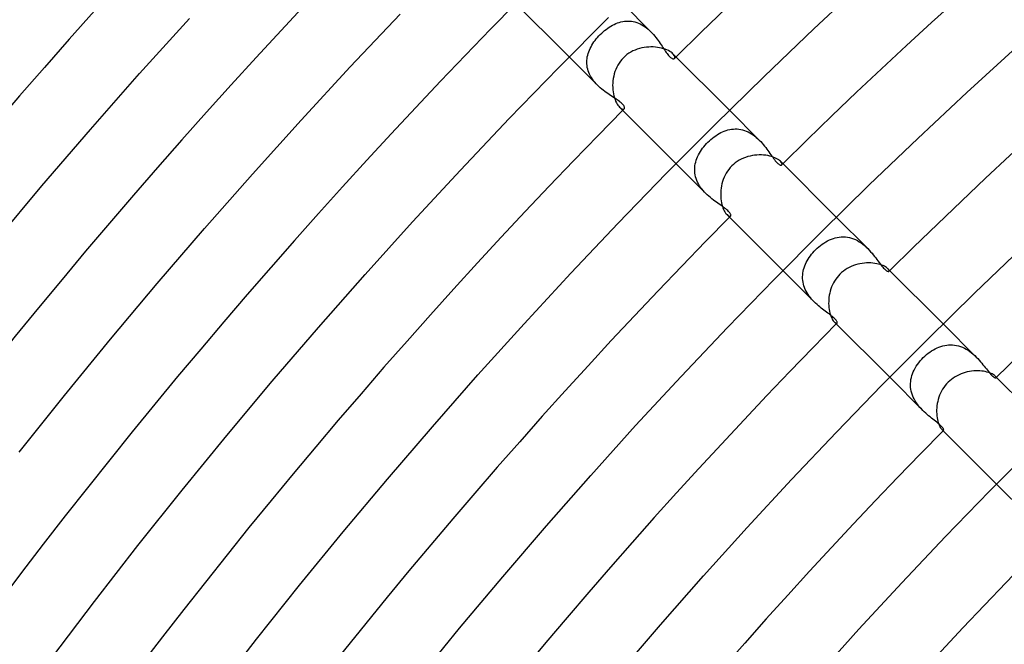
# Model space of a CAD drawing. Header units: millimetres. Extents: x -430 to 430, y -430 to 430.
# Tile 32 of 116: x -249 to -197, y 186 to 219. Entities that reach past the tile are written whole.
import ezdxf

# ---------------------------------------------------------------- set-up
doc = ezdxf.new("R2010")
doc.units = ezdxf.units.MM
doc.layers.add('HIDDEN', color=7, linetype='Continuous')
doc.layers.add('THICK', color=7, linetype='Continuous')

msp = doc.modelspace()

# ---------------------------------------------------------------- linework, layer by layer
at = {"layer": 'HIDDEN'}
for p, q in [((-215.582, 218.411), (-217.077, 219.906)), ((-218.031, 218.473), (-217.95, 218.537)), ((-217.95, 218.537), (-217.867, 218.597)), ((-217.867, 218.597), (-217.784, 218.654)), ((-217.784, 218.654), (-217.699, 218.707)), ((-217.699, 218.707), (-217.613, 218.755)), ((-217.613, 218.755), (-217.526, 218.8)), ((-217.526, 218.8), (-217.438, 218.84)), ((-217.438, 218.84), (-217.349, 218.875)), ((-217.349, 218.875), (-217.259, 218.906)), ((-217.259, 218.906), (-217.168, 218.931)), ((-217.168, 218.931), (-217.077, 218.951)), ((-217.077, 218.951), (-216.985, 218.966)), ((-216.985, 218.966), (-216.892, 218.975)), ((-216.892, 218.975), (-216.799, 218.978)), ((-216.799, 218.978), (-216.707, 218.975)), ((-216.707, 218.975), (-216.613, 218.966)), ((-216.613, 218.966), (-216.52, 218.951)), ((-216.52, 218.951), (-216.427, 218.929)), ((-216.427, 218.929), (-216.335, 218.902)), ((-216.335, 218.902), (-216.244, 218.868)), ((-216.244, 218.868), (-216.154, 218.828)), ((-216.154, 218.828), (-216.066, 218.783)), ((-216.066, 218.783), (-215.979, 218.732)), ((-215.979, 218.732), (-215.894, 218.675)), ((-215.894, 218.675), (-215.812, 218.614)), ((-215.812, 218.614), (-215.733, 218.55)), ((-215.733, 218.55), (-215.656, 218.481)), ((-218.535, 217.951), (-218.472, 218.032)), ((-218.472, 218.032), (-218.405, 218.111)), ((-218.405, 218.111), (-218.335, 218.188)), ((-218.335, 218.188), (-218.262, 218.262)), ((-218.262, 218.262), (-218.187, 218.335)), ((-218.187, 218.335), (-218.11, 218.406)), ((-218.11, 218.406), (-218.031, 218.473)), ((-215.656, 218.481), (-215.582, 218.41)), ((-215.582, 218.41), (-215.51, 218.336)), ((-215.51, 218.336), (-215.442, 218.26)), ((-215.442, 218.26), (-215.377, 218.183)), ((-215.377, 218.183), (-215.314, 218.106)), ((-215.314, 218.106), (-215.254, 218.027)), ((-215.254, 218.027), (-215.196, 217.949)), ((-218.839, 217.44), (-218.799, 217.528)), ((-218.799, 217.528), (-218.754, 217.615)), ((-218.754, 217.615), (-218.705, 217.701)), ((-218.705, 217.701), (-218.653, 217.785)), ((-218.653, 217.785), (-218.596, 217.869)), ((-218.596, 217.869), (-218.535, 217.951)), ((-215.196, 217.949), (-215.141, 217.871)), ((-215.141, 217.871), (-215.088, 217.794)), ((-215.088, 217.794), (-215.037, 217.718)), ((-215.037, 217.718), (-214.988, 217.644)), ((-214.988, 217.644), (-214.941, 217.572)), ((-214.941, 217.572), (-214.895, 217.503)), ((-214.895, 217.503), (-214.851, 217.436)), ((-218.411, 215.582), (-219.906, 217.077)), ((-218.975, 216.896), (-218.965, 216.988)), ((-218.965, 216.988), (-218.951, 217.08)), ((-218.951, 217.08), (-218.93, 217.171)), ((-218.93, 217.171), (-218.905, 217.261)), ((-218.905, 217.261), (-218.874, 217.351)), ((-218.874, 217.351), (-218.839, 217.44)), ((-214.851, 217.436), (-214.808, 217.373)), ((-214.808, 217.373), (-214.766, 217.314)), ((-214.766, 217.314), (-214.725, 217.258)), ((-214.725, 217.258), (-214.686, 217.208)), ((-214.686, 217.208), (-214.648, 217.162)), ((-214.648, 217.162), (-214.612, 217.121)), ((-214.612, 217.121), (-214.576, 217.085)), ((-214.576, 217.085), (-214.542, 217.054)), ((-214.542, 217.054), (-214.509, 217.028)), ((-214.509, 217.028), (-214.478, 217.008)), ((-214.478, 217.008), (-214.449, 216.993)), ((-214.449, 216.993), (-214.423, 216.983)), ((-214.423, 216.983), (-214.399, 216.978)), ((-214.376, 217.199), (-214.417, 217.246)), ((-214.399, 216.978), (-214.378, 216.977)), ((-214.378, 216.977), (-214.36, 216.98)), ((-214.345, 217.155), (-214.376, 217.199)), ((-214.36, 216.98), (-214.344, 216.986)), ((-214.324, 217.113), (-214.345, 217.155)), ((-214.344, 216.986), (-214.331, 216.996)), ((-214.331, 216.996), (-214.317, 217.016)), ((-214.313, 217.076), (-214.324, 217.113)), ((-214.317, 217.016), (-214.311, 217.043)), ((-214.311, 217.043), (-214.313, 217.076)), ((-218.978, 216.803), (-218.975, 216.896)), ((-218.975, 216.709), (-218.978, 216.803)), ((-218.966, 216.616), (-218.975, 216.709)), ((-218.951, 216.522), (-218.966, 216.616)), ((-218.93, 216.43), (-218.951, 216.522)), ((-218.903, 216.338), (-218.93, 216.43)), ((-218.869, 216.247), (-218.903, 216.338)), ((-218.829, 216.157), (-218.869, 216.247)), ((-218.783, 216.067), (-218.829, 216.157)), ((-218.732, 215.98), (-218.783, 216.067)), ((-218.676, 215.896), (-218.732, 215.98)), ((-218.616, 215.814), (-218.676, 215.896)), ((-218.551, 215.734), (-218.616, 215.814)), ((-218.482, 215.656), (-218.551, 215.734)), ((-218.41, 215.581), (-218.482, 215.656)), ((-218.336, 215.51), (-218.41, 215.581)), ((-218.26, 215.441), (-218.336, 215.51)), ((-218.182, 215.376), (-218.26, 215.441)), ((-218.104, 215.313), (-218.182, 215.376)), ((-218.025, 215.253), (-218.104, 215.313)), ((-217.946, 215.195), (-218.025, 215.253)), ((-217.868, 215.139), (-217.946, 215.195)), ((-217.79, 215.086), (-217.868, 215.139)), ((-217.714, 215.034), (-217.79, 215.086)), ((-217.639, 214.985), (-217.714, 215.034)), ((-217.567, 214.937), (-217.639, 214.985)), ((-217.497, 214.891), (-217.567, 214.937)), ((-217.43, 214.847), (-217.497, 214.891)), ((-217.367, 214.803), (-217.43, 214.847)), ((-217.307, 214.761), (-217.367, 214.803)), ((-217.252, 214.721), (-217.307, 214.761)), ((-217.202, 214.681), (-217.252, 214.721)), ((-217.246, 214.417), (-217.199, 214.376)), ((-217.156, 214.643), (-217.202, 214.681)), ((-217.199, 214.376), (-217.155, 214.345)), ((-217.115, 214.606), (-217.156, 214.643)), ((-217.155, 214.345), (-217.113, 214.324)), ((-217.079, 214.57), (-217.115, 214.606)), ((-217.049, 214.536), (-217.079, 214.57)), ((-217.024, 214.503), (-217.049, 214.536)), ((-217.005, 214.473), (-217.024, 214.503)), ((-216.991, 214.445), (-217.005, 214.473)), ((-216.996, 214.331), (-216.986, 214.344)), ((-216.982, 214.42), (-216.991, 214.445)), ((-216.986, 214.344), (-216.98, 214.359)), ((-216.978, 214.397), (-216.982, 214.42)), ((-216.98, 214.359), (-216.977, 214.377)), ((-216.977, 214.377), (-216.978, 214.397)), ((-217.113, 214.324), (-217.076, 214.313)), ((-217.076, 214.313), (-217.043, 214.311)), ((-217.043, 214.311), (-217.016, 214.317)), ((-217.016, 214.317), (-216.996, 214.331)), ((-209.842, 212.671), (-211.42, 214.249)), ((-212.402, 212.71), (-212.319, 212.779)), ((-212.319, 212.779), (-212.235, 212.845)), ((-212.235, 212.845), (-212.148, 212.906)), ((-212.148, 212.906), (-212.06, 212.964)), ((-212.06, 212.964), (-211.97, 213.017)), ((-211.97, 213.017), (-211.879, 213.066)), ((-211.879, 213.066), (-211.787, 213.11)), ((-211.787, 213.11), (-211.694, 213.149)), ((-211.694, 213.149), (-211.599, 213.182)), ((-211.599, 213.182), (-211.504, 213.21)), ((-211.504, 213.21), (-211.408, 213.233)), ((-211.408, 213.233), (-211.311, 213.249)), ((-211.311, 213.249), (-211.214, 213.259)), ((-211.214, 213.259), (-211.116, 213.263)), ((-211.116, 213.263), (-211.018, 213.261)), ((-211.018, 213.261), (-210.919, 213.252)), ((-210.919, 213.252), (-210.821, 213.236)), ((-210.821, 213.236), (-210.724, 213.214)), ((-210.724, 213.214), (-210.627, 213.185)), ((-210.627, 213.185), (-210.532, 213.149)), ((-210.532, 213.149), (-210.437, 213.107)), ((-210.437, 213.107), (-210.344, 213.058)), ((-210.344, 213.058), (-210.253, 213.005)), ((-210.253, 213.005), (-210.166, 212.946)), ((-210.166, 212.946), (-210.08, 212.883)), ((-210.08, 212.883), (-209.998, 212.815)), ((-209.998, 212.815), (-209.918, 212.743)), ((-212.843, 212.236), (-212.778, 212.321)), ((-212.778, 212.321), (-212.709, 212.404)), ((-212.709, 212.404), (-212.637, 212.484)), ((-212.637, 212.484), (-212.562, 212.562)), ((-212.562, 212.562), (-212.483, 212.637)), ((-212.483, 212.637), (-212.402, 212.71)), ((-209.918, 212.743), (-209.841, 212.669)), ((-209.841, 212.669), (-209.767, 212.593)), ((-209.767, 212.593), (-209.697, 212.515)), ((-209.697, 212.515), (-209.629, 212.436)), ((-209.629, 212.436), (-209.564, 212.356)), ((-209.564, 212.356), (-209.502, 212.276)), ((-209.502, 212.276), (-209.442, 212.197)), ((-213.147, 211.698), (-213.108, 211.791)), ((-213.108, 211.791), (-213.064, 211.883)), ((-213.064, 211.883), (-213.015, 211.974)), ((-213.015, 211.974), (-212.962, 212.063)), ((-212.962, 212.063), (-212.905, 212.15)), ((-212.905, 212.15), (-212.843, 212.236)), ((-209.442, 212.197), (-209.385, 212.119)), ((-209.385, 212.119), (-209.331, 212.043)), ((-209.331, 212.043), (-209.278, 211.968)), ((-209.278, 211.968), (-209.228, 211.896)), ((-209.228, 211.896), (-209.179, 211.827)), ((-209.179, 211.827), (-209.132, 211.761)), ((-209.132, 211.761), (-209.085, 211.697)), ((-212.671, 209.842), (-214.249, 211.42)), ((-213.263, 211.121), (-213.259, 211.219)), ((-213.259, 211.219), (-213.248, 211.317)), ((-213.248, 211.317), (-213.232, 211.413)), ((-213.232, 211.413), (-213.209, 211.509)), ((-213.209, 211.509), (-213.181, 211.604)), ((-213.181, 211.604), (-213.147, 211.698)), ((-209.085, 211.697), (-209.039, 211.636)), ((-209.039, 211.636), (-208.993, 211.579)), ((-208.993, 211.579), (-208.948, 211.527)), ((-208.948, 211.527), (-208.905, 211.48)), ((-208.905, 211.48), (-208.863, 211.44)), ((-208.863, 211.44), (-208.823, 211.407)), ((-208.823, 211.407), (-208.788, 211.382)), ((-208.788, 211.382), (-208.756, 211.365)), ((-208.756, 211.365), (-208.728, 211.353)), ((-208.728, 211.353), (-208.703, 211.348)), ((-208.686, 211.509), (-208.723, 211.551)), ((-208.703, 211.348), (-208.682, 211.348)), ((-208.659, 211.47), (-208.686, 211.509)), ((-208.682, 211.348), (-208.665, 211.352)), ((-208.665, 211.352), (-208.651, 211.361)), ((-208.643, 211.435), (-208.659, 211.47)), ((-208.651, 211.361), (-208.64, 211.38)), ((-208.637, 211.404), (-208.643, 211.435)), ((-208.64, 211.38), (-208.637, 211.404)), ((-213.261, 211.023), (-213.263, 211.121)), ((-213.253, 210.925), (-213.261, 211.023)), ((-213.237, 210.827), (-213.253, 210.925)), ((-213.215, 210.729), (-213.237, 210.827)), ((-213.186, 210.632), (-213.215, 210.729)), ((-213.15, 210.535), (-213.186, 210.632)), ((-213.108, 210.44), (-213.15, 210.535)), ((-213.061, 210.348), (-213.108, 210.44)), ((-213.007, 210.257), (-213.061, 210.348)), ((-212.948, 210.169), (-213.007, 210.257)), ((-212.884, 210.082), (-212.948, 210.169)), ((-212.816, 209.999), (-212.884, 210.082)), ((-212.744, 209.918), (-212.816, 209.999)), ((-212.67, 209.841), (-212.744, 209.918)), ((-212.593, 209.767), (-212.67, 209.841)), ((-212.513, 209.695), (-212.593, 209.767)), ((-212.433, 209.626), (-212.513, 209.695)), ((-212.352, 209.561), (-212.433, 209.626)), ((-212.271, 209.498), (-212.352, 209.561)), ((-212.191, 209.437), (-212.271, 209.498)), ((-212.111, 209.38), (-212.191, 209.437)), ((-212.034, 209.324), (-212.111, 209.38)), ((-211.958, 209.271), (-212.034, 209.324)), ((-211.885, 209.22), (-211.958, 209.271)), ((-211.815, 209.171), (-211.885, 209.22)), ((-211.747, 209.122), (-211.815, 209.171)), ((-211.682, 209.074), (-211.747, 209.122)), ((-211.621, 209.027), (-211.682, 209.074)), ((-211.564, 208.981), (-211.621, 209.027)), ((-211.512, 208.935), (-211.564, 208.981)), ((-211.551, 208.723), (-211.509, 208.686)), ((-211.467, 208.892), (-211.512, 208.935)), ((-211.509, 208.686), (-211.47, 208.659)), ((-211.47, 208.659), (-211.435, 208.643)), ((-211.43, 208.852), (-211.467, 208.892)), ((-211.435, 208.643), (-211.404, 208.637)), ((-211.401, 208.815), (-211.43, 208.852)), ((-211.404, 208.637), (-211.38, 208.64)), ((-211.378, 208.781), (-211.401, 208.815)), ((-211.38, 208.64), (-211.361, 208.651)), ((-211.362, 208.751), (-211.378, 208.781)), ((-211.352, 208.724), (-211.362, 208.751)), ((-211.361, 208.651), (-211.353, 208.664)), ((-211.353, 208.664), (-211.348, 208.681)), ((-211.348, 208.701), (-211.352, 208.724)), ((-211.348, 208.681), (-211.348, 208.701)), ((-204.099, 206.928), (-205.763, 208.592)), ((-206.689, 207.016), (-206.6, 207.089)), ((-206.6, 207.089), (-206.508, 207.157)), ((-206.508, 207.157), (-206.414, 207.221)), ((-206.414, 207.221), (-206.318, 207.281)), ((-206.318, 207.281), (-206.22, 207.335)), ((-206.22, 207.335), (-206.121, 207.384)), ((-206.121, 207.384), (-206.02, 207.427)), ((-206.02, 207.427), (-205.918, 207.464)), ((-205.918, 207.464), (-205.814, 207.494)), ((-205.814, 207.494), (-205.709, 207.518)), ((-205.709, 207.518), (-205.603, 207.535)), ((-205.603, 207.535), (-205.497, 207.545)), ((-205.497, 207.545), (-205.389, 207.548)), ((-205.389, 207.548), (-205.282, 207.542)), ((-205.282, 207.542), (-205.174, 207.529)), ((-205.174, 207.529), (-205.066, 207.508)), ((-205.066, 207.508), (-204.96, 207.48)), ((-204.96, 207.48), (-204.855, 207.443)), ((-204.855, 207.443), (-204.751, 207.399)), ((-204.751, 207.399), (-204.648, 207.348)), ((-204.648, 207.348), (-204.549, 207.29)), ((-204.549, 207.29), (-204.452, 207.227)), ((-204.452, 207.227), (-204.359, 207.158)), ((-204.359, 207.158), (-204.268, 207.084)), ((-204.268, 207.084), (-204.181, 207.007)), ((-207.196, 206.452), (-207.136, 206.537)), ((-207.136, 206.537), (-207.072, 206.621)), ((-207.072, 206.621), (-207.004, 206.702)), ((-207.004, 206.702), (-206.933, 206.782)), ((-206.933, 206.782), (-206.859, 206.859)), ((-206.859, 206.859), (-206.775, 206.939)), ((-206.775, 206.939), (-206.689, 207.016)), ((-204.181, 207.007), (-204.098, 206.926)), ((-204.098, 206.926), (-204.019, 206.844)), ((-204.019, 206.844), (-203.943, 206.761)), ((-203.943, 206.761), (-203.871, 206.677)), ((-203.871, 206.677), (-203.801, 206.592)), ((-203.801, 206.592), (-203.735, 206.509)), ((-207.466, 205.911), (-207.433, 206.004)), ((-207.433, 206.004), (-207.395, 206.096)), ((-207.395, 206.096), (-207.352, 206.187)), ((-207.352, 206.187), (-207.304, 206.277)), ((-207.304, 206.277), (-207.252, 206.365)), ((-207.252, 206.365), (-207.196, 206.452)), ((-203.735, 206.509), (-203.672, 206.427)), ((-203.672, 206.427), (-203.612, 206.347)), ((-203.612, 206.347), (-203.555, 206.27)), ((-203.555, 206.27), (-203.499, 206.196)), ((-203.499, 206.196), (-203.446, 206.125)), ((-203.446, 206.125), (-203.396, 206.059)), ((-203.396, 206.059), (-203.347, 205.998)), ((-203.347, 205.998), (-203.3, 205.942)), ((-206.927, 204.099), (-208.592, 205.763)), ((-207.547, 205.434), (-207.543, 205.53)), ((-207.543, 205.53), (-207.532, 205.626)), ((-207.532, 205.626), (-207.516, 205.722)), ((-207.516, 205.722), (-207.493, 205.817)), ((-207.493, 205.817), (-207.466, 205.911)), ((-203.3, 205.942), (-203.256, 205.892)), ((-203.256, 205.892), (-203.214, 205.848)), ((-203.214, 205.848), (-203.175, 205.81)), ((-203.175, 205.81), (-203.137, 205.778)), ((-203.137, 205.778), (-203.103, 205.753)), ((-203.103, 205.753), (-203.072, 205.734)), ((-203.072, 205.734), (-203.045, 205.722)), ((-203.045, 205.722), (-203.022, 205.715)), ((-203.004, 205.829), (-203.032, 205.86)), ((-203.022, 205.715), (-203.002, 205.713)), ((-202.984, 205.801), (-203.004, 205.829)), ((-203.002, 205.713), (-202.987, 205.716)), ((-202.987, 205.716), (-202.976, 205.723)), ((-202.972, 205.775), (-202.984, 205.801)), ((-202.976, 205.723), (-202.968, 205.736)), ((-202.966, 205.753), (-202.972, 205.775)), ((-202.968, 205.736), (-202.966, 205.753)), ((-207.546, 205.337), (-207.547, 205.434)), ((-207.538, 205.241), (-207.546, 205.337)), ((-207.524, 205.144), (-207.538, 205.241)), ((-207.504, 205.047), (-207.524, 205.144)), ((-207.477, 204.951), (-207.504, 205.047)), ((-207.444, 204.857), (-207.477, 204.951)), ((-207.405, 204.764), (-207.444, 204.857)), ((-207.361, 204.673), (-207.405, 204.764)), ((-207.311, 204.583), (-207.361, 204.673)), ((-207.256, 204.495), (-207.311, 204.583)), ((-207.196, 204.41), (-207.256, 204.495)), ((-207.134, 204.328), (-207.196, 204.41)), ((-207.067, 204.249), (-207.134, 204.328)), ((-206.998, 204.172), (-207.067, 204.249)), ((-206.927, 204.099), (-206.998, 204.172)), ((-206.855, 204.028), (-206.927, 204.099)), ((-206.781, 203.961), (-206.855, 204.028)), ((-206.707, 203.897), (-206.781, 203.961)), ((-206.634, 203.835), (-206.707, 203.897)), ((-206.56, 203.776), (-206.634, 203.835)), ((-206.488, 203.719), (-206.56, 203.776)), ((-206.416, 203.664), (-206.488, 203.719)), ((-206.346, 203.612), (-206.416, 203.664)), ((-206.278, 203.561), (-206.346, 203.612)), ((-206.211, 203.511), (-206.278, 203.561)), ((-206.147, 203.463), (-206.211, 203.511)), ((-206.085, 203.416), (-206.147, 203.463)), ((-206.027, 203.37), (-206.085, 203.416)), ((-205.972, 203.326), (-206.027, 203.37)), ((-205.921, 203.283), (-205.972, 203.326)), ((-205.876, 203.241), (-205.921, 203.283)), ((-205.836, 203.202), (-205.876, 203.241)), ((-205.86, 203.032), (-205.829, 203.004)), ((-205.802, 203.166), (-205.836, 203.202)), ((-205.829, 203.004), (-205.801, 202.984)), ((-205.774, 203.131), (-205.802, 203.166)), ((-205.801, 202.984), (-205.776, 202.972)), ((-205.776, 202.972), (-205.754, 202.967)), ((-205.751, 203.1), (-205.774, 203.131)), ((-205.754, 202.967), (-205.736, 202.968)), ((-205.733, 203.07), (-205.751, 203.1)), ((-205.736, 202.968), (-205.723, 202.976)), ((-205.721, 203.044), (-205.733, 203.07)), ((-205.723, 202.976), (-205.716, 202.987)), ((-205.715, 203.021), (-205.721, 203.044)), ((-205.716, 202.987), (-205.713, 203.002)), ((-205.713, 203.002), (-205.715, 203.021)), ((-198.352, 201.181), (-200.106, 202.935)), ((-199.916, 201.817), (-199.811, 201.827)), ((-199.811, 201.827), (-199.706, 201.83)), ((-199.706, 201.83), (-199.599, 201.826)), ((-199.599, 201.826), (-199.493, 201.815)), ((-201.072, 201.233), (-200.986, 201.308)), ((-200.986, 201.308), (-200.899, 201.379)), ((-200.899, 201.379), (-200.809, 201.446)), ((-200.809, 201.446), (-200.716, 201.509)), ((-200.716, 201.509), (-200.621, 201.567)), ((-200.621, 201.567), (-200.525, 201.62)), ((-200.525, 201.62), (-200.427, 201.668)), ((-200.427, 201.668), (-200.328, 201.71)), ((-200.328, 201.71), (-200.226, 201.746)), ((-200.226, 201.746), (-200.124, 201.776)), ((-200.124, 201.776), (-200.021, 201.8)), ((-200.021, 201.8), (-199.916, 201.817)), ((-199.493, 201.815), (-199.388, 201.796)), ((-199.388, 201.796), (-199.283, 201.77)), ((-199.283, 201.77), (-199.179, 201.736)), ((-199.179, 201.736), (-199.077, 201.696)), ((-199.077, 201.696), (-198.976, 201.648)), ((-198.976, 201.648), (-198.878, 201.595)), ((-198.878, 201.595), (-198.782, 201.536)), ((-198.782, 201.536), (-198.69, 201.472)), ((-198.69, 201.472), (-198.6, 201.404)), ((-198.6, 201.404), (-198.514, 201.331)), ((-198.514, 201.331), (-198.431, 201.257)), ((-201.526, 200.689), (-201.462, 200.786)), ((-201.462, 200.786), (-201.393, 200.881)), ((-201.393, 200.881), (-201.317, 200.975)), ((-201.317, 200.975), (-201.238, 201.066)), ((-201.238, 201.066), (-201.154, 201.154)), ((-201.154, 201.154), (-201.072, 201.233)), ((-198.431, 201.257), (-198.352, 201.18)), ((-198.352, 201.18), (-198.273, 201.099)), ((-198.273, 201.099), (-198.198, 201.017)), ((-198.198, 201.017), (-198.126, 200.935)), ((-198.126, 200.935), (-198.058, 200.854)), ((-198.058, 200.854), (-197.993, 200.775)), ((-201.756, 200.194), (-201.723, 200.294)), ((-201.723, 200.294), (-201.683, 200.394)), ((-201.683, 200.394), (-201.637, 200.493)), ((-201.637, 200.493), (-201.584, 200.591)), ((-201.584, 200.591), (-201.526, 200.689)), ((-197.993, 200.775), (-197.931, 200.697)), ((-197.931, 200.697), (-197.872, 200.622)), ((-197.872, 200.622), (-197.815, 200.549)), ((-197.815, 200.549), (-197.761, 200.481)), ((-197.761, 200.481), (-197.709, 200.417)), ((-197.709, 200.417), (-197.66, 200.357)), ((-197.66, 200.357), (-197.613, 200.303)), ((-197.613, 200.303), (-197.569, 200.254)), ((-201.181, 198.352), (-202.935, 200.106)), ((-201.83, 199.68), (-201.829, 199.784)), ((-201.829, 199.784), (-201.821, 199.888)), ((-201.821, 199.888), (-201.806, 199.991)), ((-201.806, 199.991), (-201.784, 200.093)), ((-201.784, 200.093), (-201.756, 200.194)), ((-197.569, 200.254), (-197.528, 200.211)), ((-197.528, 200.211), (-197.488, 200.174)), ((-197.488, 200.174), (-197.452, 200.142)), ((-197.452, 200.142), (-197.419, 200.118)), ((-197.419, 200.118), (-197.39, 200.099)), ((-197.39, 200.099), (-197.365, 200.086)), ((-197.365, 200.086), (-197.344, 200.078)), ((-197.325, 200.152), (-197.344, 200.173)), ((-197.344, 200.078), (-197.326, 200.075)), ((-197.326, 200.075), (-197.313, 200.076)), ((-197.311, 200.132), (-197.325, 200.152)), ((-197.313, 200.076), (-197.303, 200.081)), ((-197.302, 200.115), (-197.311, 200.132)), ((-197.303, 200.081), (-197.299, 200.089)), ((-197.298, 200.101), (-197.302, 200.115)), ((-197.299, 200.089), (-197.298, 200.101)), ((-201.824, 199.575), (-201.83, 199.68)), ((-201.811, 199.471), (-201.824, 199.575)), ((-201.791, 199.367), (-201.811, 199.471)), ((-201.764, 199.265), (-201.791, 199.367)), ((-201.73, 199.163), (-201.764, 199.265)), ((-201.689, 199.063), (-201.73, 199.163)), ((-201.642, 198.963), (-201.689, 199.063)), ((-201.589, 198.867), (-201.642, 198.963)), ((-201.53, 198.774), (-201.589, 198.867)), ((-201.467, 198.683), (-201.53, 198.774)), ((-201.4, 198.596), (-201.467, 198.683)), ((-201.329, 198.511), (-201.4, 198.596)), ((-201.255, 198.429), (-201.329, 198.511)), ((-201.18, 198.351), (-201.255, 198.429)), ((-201.103, 198.277), (-201.18, 198.351)), ((-201.026, 198.206), (-201.103, 198.277)), ((-200.948, 198.137), (-201.026, 198.206)), ((-200.871, 198.072), (-200.948, 198.137)), ((-200.795, 198.009), (-200.871, 198.072)), ((-200.719, 197.949), (-200.795, 198.009)), ((-200.646, 197.891), (-200.719, 197.949)), ((-200.574, 197.835), (-200.646, 197.891)), ((-200.505, 197.78), (-200.574, 197.835)), ((-200.44, 197.728), (-200.505, 197.78)), ((-200.378, 197.678), (-200.44, 197.728)), ((-200.321, 197.629), (-200.378, 197.678)), ((-200.27, 197.584), (-200.321, 197.629)), ((-200.225, 197.541), (-200.27, 197.584)), ((-200.185, 197.501), (-200.225, 197.541)), ((-200.152, 197.463), (-200.185, 197.501)), ((-200.173, 197.344), (-200.152, 197.325)), ((-200.124, 197.429), (-200.152, 197.463)), ((-200.152, 197.325), (-200.132, 197.311)), ((-200.132, 197.311), (-200.115, 197.302)), ((-200.103, 197.398), (-200.124, 197.429)), ((-200.115, 197.302), (-200.101, 197.298)), ((-200.088, 197.37), (-200.103, 197.398)), ((-200.101, 197.298), (-200.089, 197.299)), ((-200.089, 197.299), (-200.081, 197.303)), ((-200.079, 197.347), (-200.088, 197.37)), ((-200.081, 197.303), (-200.076, 197.313)), ((-200.075, 197.328), (-200.079, 197.347)), ((-200.076, 197.313), (-200.075, 197.328)), ((-195.43, 192.601), (-197.278, 194.449))]:
    msp.add_line(p, q, dxfattribs=at)
for radius, start, end in [(305, 134.62428, 134.646), (305, 135.354, 135.37572), (297, 134.61414, 134.63036), (297, 135.36964, 135.38586), (289, 134.60349, 134.61489), (289, 135.38511, 135.39652), (281, 134.5922, 134.59953), (281, 135.40047, 135.4078)]:
    msp.add_arc((0, 0), radius, start, end, dxfattribs=at)
at = {"layer": 'THICK'}
for p, q in [((-206.952, 218.568), (-204.286, 221.062)), ((-219.906, 217.077), (-222.943, 220.115)), ((-242.662, 216.195), (-240.022, 219.122)), ((-231.504, 216.553), (-228.86, 219.345)), ((-220.475, 216.499), (-217.832, 219.158)), ((-209.588, 216.042), (-206.952, 218.568)), ((-216.301, 217.486), (-216.417, 217.443)), ((-216.183, 217.523), (-216.301, 217.486)), ((-216.063, 217.553), (-216.183, 217.523)), ((-215.942, 217.576), (-216.063, 217.553)), ((-215.821, 217.592), (-215.942, 217.576)), ((-215.699, 217.603), (-215.821, 217.592)), ((-215.579, 217.607), (-215.699, 217.603)), ((-215.459, 217.605), (-215.579, 217.607)), ((-215.342, 217.598), (-215.459, 217.605)), ((-215.229, 217.585), (-215.342, 217.598)), ((-215.119, 217.567), (-215.229, 217.585)), ((-215.013, 217.543), (-215.119, 217.567)), ((-214.912, 217.515), (-215.013, 217.543)), ((-214.818, 217.484), (-214.912, 217.515)), ((-214.731, 217.449), (-214.818, 217.484)), ((-198.856, 215.187), (-196.231, 217.583)), ((-217.121, 216.945), (-217.2, 216.848)), ((-217.036, 217.036), (-217.121, 216.945)), ((-216.945, 217.121), (-217.036, 217.036)), ((-216.848, 217.2), (-216.945, 217.121)), ((-216.747, 217.271), (-216.848, 217.2)), ((-216.641, 217.335), (-216.747, 217.271)), ((-216.531, 217.393), (-216.641, 217.335)), ((-216.417, 217.443), (-216.531, 217.393)), ((-214.652, 217.411), (-214.731, 217.449)), ((-214.58, 217.371), (-214.652, 217.411)), ((-214.517, 217.329), (-214.58, 217.371)), ((-214.463, 217.287), (-214.517, 217.329)), ((-214.417, 217.246), (-214.463, 217.287)), ((-211.42, 214.249), (-214.418, 217.246)), ((-234.113, 213.729), (-231.504, 216.553)), ((-223.084, 213.809), (-220.475, 216.499)), ((-217.393, 216.529), (-217.444, 216.415)), ((-217.336, 216.639), (-217.393, 216.529)), ((-217.271, 216.746), (-217.336, 216.639)), ((-217.2, 216.848), (-217.271, 216.746)), ((-245.266, 213.236), (-242.662, 216.195)), ((-217.576, 215.939), (-217.593, 215.817)), ((-217.553, 216.06), (-217.576, 215.939)), ((-217.523, 216.18), (-217.553, 216.06)), ((-217.487, 216.299), (-217.523, 216.18)), ((-217.444, 216.415), (-217.487, 216.299)), ((-212.193, 213.484), (-209.588, 216.042)), ((-217.603, 215.696), (-217.607, 215.576)), ((-217.607, 215.576), (-217.605, 215.457)), ((-217.605, 215.457), (-217.598, 215.34)), ((-217.593, 215.817), (-217.603, 215.696)), ((-217.598, 215.34), (-217.584, 215.226)), ((-217.584, 215.226), (-217.566, 215.116)), ((-217.566, 215.116), (-217.543, 215.011)), ((-217.543, 215.011), (-217.515, 214.911)), ((-217.515, 214.911), (-217.483, 214.817)), ((-201.451, 212.759), (-198.856, 215.187)), ((-217.483, 214.817), (-217.448, 214.73)), ((-217.448, 214.73), (-217.41, 214.651)), ((-217.41, 214.651), (-217.37, 214.58)), ((-217.37, 214.58), (-217.329, 214.517)), ((-217.329, 214.517), (-217.287, 214.463)), ((-217.287, 214.463), (-217.246, 214.417)), ((-214.249, 211.42), (-217.246, 214.417)), ((-236.689, 210.873), (-234.113, 213.729)), ((-225.661, 211.087), (-223.084, 213.809)), ((-214.767, 210.894), (-212.193, 213.484)), ((-247.835, 210.245), (-245.266, 213.236)), ((-204.017, 210.3), (-201.451, 212.759)), ((-210.567, 211.759), (-210.683, 211.714)), ((-210.449, 211.796), (-210.567, 211.759)), ((-210.329, 211.827), (-210.449, 211.796)), ((-210.208, 211.851), (-210.329, 211.827)), ((-210.087, 211.869), (-210.208, 211.851)), ((-209.966, 211.88), (-210.087, 211.869)), ((-209.846, 211.886), (-209.966, 211.88)), ((-209.728, 211.885), (-209.846, 211.886)), ((-209.612, 211.878), (-209.728, 211.885)), ((-209.5, 211.867), (-209.612, 211.878)), ((-209.392, 211.849), (-209.5, 211.867)), ((-209.288, 211.827), (-209.392, 211.849)), ((-209.19, 211.801), (-209.288, 211.827)), ((-209.099, 211.771), (-209.19, 211.801)), ((-209.016, 211.738), (-209.099, 211.771)), ((-208.941, 211.703), (-209.016, 211.738)), ((-211.386, 211.214), (-211.462, 211.121)), ((-211.303, 211.303), (-211.386, 211.214)), ((-211.212, 211.388), (-211.303, 211.303)), ((-211.115, 211.467), (-211.212, 211.388)), ((-211.013, 211.539), (-211.115, 211.467)), ((-210.906, 211.604), (-211.013, 211.539)), ((-210.796, 211.663), (-210.906, 211.604)), ((-210.683, 211.714), (-210.796, 211.663)), ((-208.873, 211.665), (-208.941, 211.703)), ((-208.814, 211.627), (-208.873, 211.665)), ((-208.764, 211.589), (-208.814, 211.627)), ((-208.723, 211.551), (-208.764, 211.589)), ((-205.763, 208.592), (-208.723, 211.552)), ((-239.229, 207.987), (-236.689, 210.873)), ((-228.205, 208.335), (-225.661, 211.087)), ((-217.309, 208.274), (-214.767, 210.894)), ((-211.705, 210.705), (-211.749, 210.593)), ((-211.654, 210.814), (-211.705, 210.705)), ((-211.597, 210.92), (-211.654, 210.814)), ((-211.533, 211.023), (-211.597, 210.92)), ((-211.462, 211.121), (-211.533, 211.023)), ((-250.367, 207.224), (-247.835, 210.245)), ((-211.844, 210.248), (-211.863, 210.131)), ((-211.819, 210.364), (-211.844, 210.248)), ((-211.787, 210.479), (-211.819, 210.364)), ((-211.749, 210.593), (-211.787, 210.479)), ((-206.553, 207.81), (-204.017, 210.3)), ((-211.884, 209.898), (-211.886, 209.784)), ((-211.886, 209.784), (-211.883, 209.671)), ((-211.877, 210.014), (-211.884, 209.898)), ((-211.883, 209.671), (-211.874, 209.561)), ((-211.863, 210.131), (-211.877, 210.014)), ((-211.874, 209.561), (-211.86, 209.454)), ((-211.86, 209.454), (-211.842, 209.352)), ((-211.842, 209.352), (-211.819, 209.255)), ((-211.819, 209.255), (-211.793, 209.163)), ((-211.793, 209.163), (-211.763, 209.078)), ((-211.763, 209.078), (-211.73, 208.999)), ((-211.73, 208.999), (-211.696, 208.928)), ((-211.696, 208.928), (-211.66, 208.865)), ((-211.66, 208.865), (-211.624, 208.81)), ((-211.624, 208.81), (-211.587, 208.762)), ((-211.587, 208.762), (-211.551, 208.723)), ((-208.592, 205.763), (-211.552, 208.723)), ((-230.715, 205.552), (-228.205, 208.335)), ((-219.819, 205.622), (-217.309, 208.274)), ((-241.734, 205.07), (-239.229, 207.987)), ((-209.058, 205.289), (-206.553, 207.81)), ((-198.447, 204.558), (-195.951, 206.95)), ((-204.856, 206.025), (-204.968, 205.98)), ((-204.741, 206.064), (-204.856, 206.025)), ((-204.626, 206.096), (-204.741, 206.064)), ((-204.509, 206.122), (-204.626, 206.096)), ((-204.392, 206.142), (-204.509, 206.122)), ((-204.276, 206.156), (-204.392, 206.142)), ((-204.16, 206.165), (-204.276, 206.156)), ((-204.047, 206.167), (-204.16, 206.165)), ((-203.936, 206.164), (-204.047, 206.167)), ((-203.827, 206.156), (-203.936, 206.164)), ((-203.723, 206.143), (-203.827, 206.156)), ((-203.622, 206.126), (-203.723, 206.143)), ((-203.528, 206.104), (-203.622, 206.126)), ((-203.44, 206.08), (-203.528, 206.104)), ((-203.359, 206.052), (-203.44, 206.08)), ((-203.284, 206.022), (-203.359, 206.052)), ((-203.218, 205.99), (-203.284, 206.022)), ((-233.192, 202.738), (-230.715, 205.552)), ((-222.297, 202.941), (-219.819, 205.622)), ((-205.651, 205.488), (-205.724, 205.399)), ((-205.572, 205.572), (-205.651, 205.488)), ((-205.482, 205.656), (-205.572, 205.572)), ((-205.387, 205.734), (-205.482, 205.656)), ((-205.288, 205.805), (-205.387, 205.734)), ((-205.185, 205.87), (-205.288, 205.805)), ((-205.078, 205.928), (-205.185, 205.87)), ((-204.968, 205.98), (-205.078, 205.928)), ((-203.159, 205.957), (-203.218, 205.99)), ((-203.109, 205.924), (-203.159, 205.957)), ((-203.066, 205.892), (-203.109, 205.924)), ((-203.032, 205.86), (-203.066, 205.892)), ((-200.106, 202.935), (-203.032, 205.861)), ((-244.204, 202.123), (-241.734, 205.07)), ((-211.533, 202.738), (-209.058, 205.289)), ((-205.964, 205.003), (-206.01, 204.896)), ((-205.913, 205.107), (-205.964, 205.003)), ((-205.856, 205.208), (-205.913, 205.107)), ((-205.793, 205.305), (-205.856, 205.208)), ((-205.724, 205.399), (-205.793, 205.305)), ((-206.133, 204.454), (-206.149, 204.341)), ((-206.11, 204.566), (-206.133, 204.454)), ((-206.083, 204.677), (-206.11, 204.566)), ((-206.049, 204.788), (-206.083, 204.677)), ((-206.01, 204.896), (-206.049, 204.788)), ((-200.913, 202.136), (-198.447, 204.558)), ((-206.166, 204.119), (-206.167, 204.01)), ((-206.167, 204.01), (-206.162, 203.903)), ((-206.16, 204.229), (-206.166, 204.119)), ((-206.149, 204.341), (-206.16, 204.229)), ((-206.162, 203.903), (-206.153, 203.799)), ((-206.153, 203.799), (-206.139, 203.698)), ((-206.139, 203.698), (-206.122, 203.603)), ((-206.122, 203.603), (-206.1, 203.513)), ((-206.1, 203.513), (-206.076, 203.428)), ((-206.076, 203.428), (-206.048, 203.349)), ((-224.742, 200.23), (-222.297, 202.941)), ((-206.048, 203.349), (-206.018, 203.277)), ((-206.018, 203.277), (-205.987, 203.213)), ((-205.987, 203.213), (-205.955, 203.156)), ((-205.955, 203.156), (-205.923, 203.107)), ((-205.923, 203.107), (-205.891, 203.066)), ((-205.891, 203.066), (-205.86, 203.032)), ((-202.935, 200.106), (-205.86, 203.032)), ((-235.634, 199.895), (-233.192, 202.738)), ((-213.977, 200.157), (-211.533, 202.738)), ((-246.637, 199.146), (-244.204, 202.123)), ((-203.35, 199.684), (-200.913, 202.136)), ((-199.155, 200.29), (-199.263, 200.243)), ((-199.045, 200.33), (-199.155, 200.29)), ((-198.934, 200.364), (-199.045, 200.33)), ((-198.822, 200.392), (-198.934, 200.364)), ((-198.709, 200.415), (-198.822, 200.392)), ((-198.597, 200.432), (-198.709, 200.415)), ((-198.485, 200.443), (-198.597, 200.432)), ((-198.375, 200.449), (-198.485, 200.443)), ((-198.268, 200.45), (-198.375, 200.449)), ((-198.163, 200.446), (-198.268, 200.45)), ((-198.061, 200.437), (-198.163, 200.446)), ((-197.963, 200.424), (-198.061, 200.437)), ((-197.87, 200.407), (-197.963, 200.424)), ((-197.784, 200.387), (-197.87, 200.407)), ((-197.704, 200.364), (-197.784, 200.387)), ((-197.63, 200.338), (-197.704, 200.364)), ((-197.563, 200.311), (-197.63, 200.338)), ((-197.504, 200.283), (-197.563, 200.311)), ((-197.453, 200.254), (-197.504, 200.283)), ((-238.041, 197.022), (-235.634, 199.895)), ((-227.154, 197.489), (-224.742, 200.23)), ((-216.389, 197.547), (-213.977, 200.157)), ((-199.923, 199.757), (-199.998, 199.666)), ((-199.842, 199.842), (-199.923, 199.757)), ((-199.756, 199.924), (-199.842, 199.842)), ((-199.665, 199.999), (-199.756, 199.924)), ((-199.57, 200.069), (-199.665, 199.999)), ((-199.471, 200.133), (-199.57, 200.069)), ((-199.368, 200.191), (-199.471, 200.133)), ((-199.263, 200.243), (-199.368, 200.191)), ((-197.409, 200.226), (-197.453, 200.254)), ((-197.373, 200.199), (-197.409, 200.226)), ((-197.344, 200.173), (-197.373, 200.199)), ((-194.449, 197.278), (-197.344, 200.173)), ((-205.757, 197.203), (-203.35, 199.684)), ((-200.242, 199.265), (-200.289, 199.158)), ((-200.19, 199.37), (-200.242, 199.265)), ((-200.132, 199.473), (-200.19, 199.37)), ((-200.068, 199.571), (-200.132, 199.473)), ((-199.998, 199.666), (-200.068, 199.571)), ((-249.035, 196.14), (-246.637, 199.146)), ((-200.414, 198.712), (-200.431, 198.6)), ((-200.391, 198.825), (-200.414, 198.712)), ((-200.363, 198.937), (-200.391, 198.825)), ((-200.329, 199.048), (-200.363, 198.937)), ((-200.289, 199.158), (-200.329, 199.048)), ((-200.449, 198.379), (-200.45, 198.271)), ((-200.45, 198.271), (-200.446, 198.165)), ((-200.443, 198.488), (-200.449, 198.379)), ((-200.431, 198.6), (-200.443, 198.488)), ((-200.446, 198.165), (-200.437, 198.063)), ((-200.437, 198.063), (-200.424, 197.965)), ((-200.424, 197.965), (-200.408, 197.873)), ((-200.408, 197.873), (-200.387, 197.786)), ((-200.387, 197.786), (-200.364, 197.705)), ((-200.364, 197.705), (-200.339, 197.631)), ((-229.533, 194.719), (-227.154, 197.489)), ((-218.769, 194.908), (-216.389, 197.547)), ((-208.134, 194.692), (-205.757, 197.203)), ((-200.339, 197.631), (-200.312, 197.564)), ((-200.312, 197.564), (-200.283, 197.505)), ((-200.283, 197.505), (-200.255, 197.453)), ((-200.255, 197.453), (-200.227, 197.41)), ((-200.227, 197.41), (-200.199, 197.373)), ((-200.199, 197.373), (-200.173, 197.344)), ((-197.278, 194.449), (-200.173, 197.344)), ((-240.413, 194.12), (-238.041, 197.022)), ((-197.642, 194.079), (-195.274, 196.462)), ((-231.878, 191.921), (-229.533, 194.719)), ((-221.117, 192.24), (-218.769, 194.908)), ((-210.48, 192.153), (-208.134, 194.692)), ((-242.75, 191.19), (-240.413, 194.12)), ((-199.982, 191.667), (-197.642, 194.079)), ((-234.189, 189.094), (-231.878, 191.921)), ((-223.432, 189.544), (-221.117, 192.24)), ((-212.796, 189.586), (-210.48, 192.153)), ((-202.292, 189.227), (-199.982, 191.667)), ((-245.051, 188.231), (-242.75, 191.19)), ((-225.715, 186.82), (-223.432, 189.544)), ((-215.08, 186.991), (-212.796, 189.586)), ((-236.465, 186.24), (-234.189, 189.094)), ((-204.572, 186.76), (-202.292, 189.227)), ((-247.316, 185.245), (-245.051, 188.231)), ((-227.964, 184.068), (-225.715, 186.82)), ((-217.332, 184.369), (-215.08, 186.991)), ((-206.822, 184.265), (-204.572, 186.76)), ((-238.707, 183.358), (-236.465, 186.24))]:
    msp.add_line(p, q, dxfattribs=at)
for radius, start, end in [(305, 90.37573, 134.62428), (297, 90.38581, 134.61414), (289, 90.39653, 134.60349), (281, 90.40781, 134.5922), (345, 135.33217, 179.66788), (337, 135.34002, 179.65997), (329, 135.34833, 179.65172), (321, 135.35698, 179.64301), (313, 135.36609, 179.6339), (305, 135.37572, 179.62427), (297, 135.38586, 179.61419), (289, 135.39652, 179.60348), (281, 135.4078, 179.59219), (273, 135.41978, 179.58027)]:
    msp.add_arc((0, 0), radius, start, end, dxfattribs=at)

doc.saveas('drawing.dxf')
